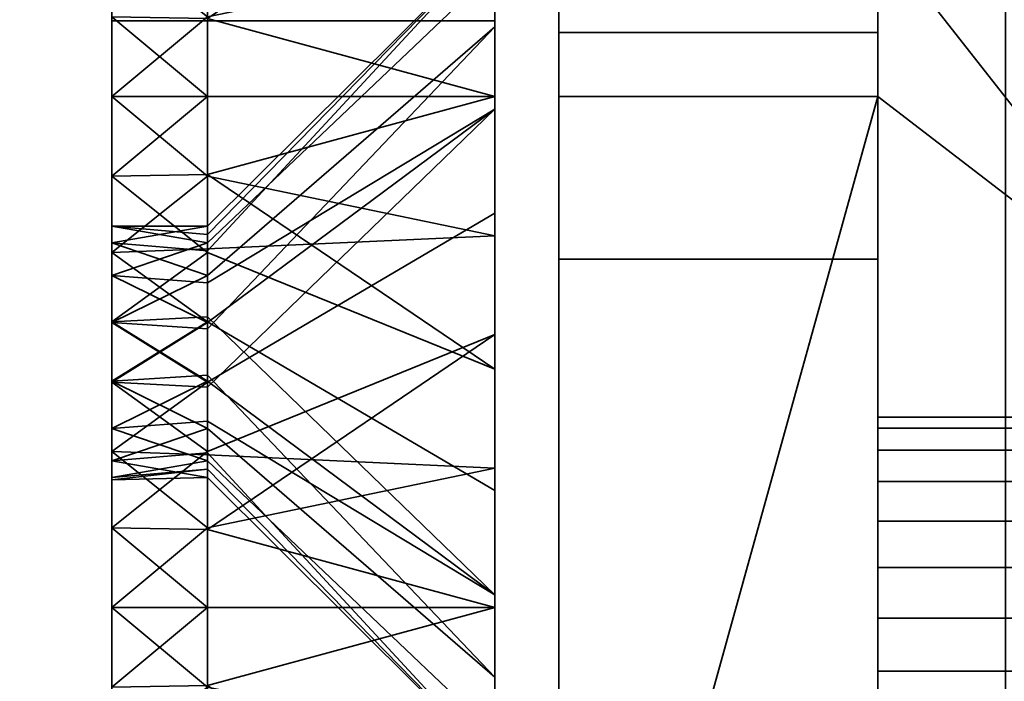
# Model space of a CAD drawing. Header units: millimetres. Extents: x -590 to 3690, y -120 to 127.
# Tile 92 of 256: x 404.78 to 412.49, y -27.08 to -21.9. Entities that reach past the tile are written whole.
import ezdxf

# ---------------------------------------------------------------- set-up
doc = ezdxf.new("R2010")
doc.units = ezdxf.units.MM
doc.layers.add('151', color=7, linetype='Continuous', true_color=0xffffff)

# ---------------------------------------------------------------- blocks, each defined once
blk = doc.blocks.new('UG_SURFACE_001')
at = {"layer": '151', "color": 252, "linetype": 'Continuous', "lineweight": 35}
for points in [[(590, -31.2, 2203.0001), (590, 108.2, 2203.0001), (-590, 108.2, 2203.0001), (-590, -31.2, 2203.0001)], [(-440, -31.2, 2053), (-440, 108.2, 2053), (440, 108.2, 2053), (440, -31.2, 2053)]]:
    blk.add_3dface(points, dxfattribs=at)
blk = doc.blocks.new('UG_SURFACE_005')
at = {"layer": '151', "color": 252, "linetype": 'Continuous', "lineweight": 35}
for points in [[(405.5, -15.4134, 1852.5922), (405.5, -14.5, 1848), (405.5, -23.5164, 1847.6864), (405.5, -23.6468, 1848.927)], [(405.5, -14.5, 1763), (405.5, -31.5, 1763), (405.5, -23.1237, 1777.0655), (405.5, -21.8763, 1777.0655)], [(405.5, -14.5, 1848), (405.5, -23.9019, 1846.5), (405.5, -23.5164, 1847.6864)], [(405.5, -24.7366, 1845.5729), (405.5, -23.9019, 1846.5), (405.5, -14.5, 1848), (405.5, -21.2798, 1782.7406)], [(405.5, -14.5, 1712), (405.5, -23.5164, 1711.6864), (405.5, -23.6468, 1712.9271)], [(405.5, -14.5, 1712), (405.5, -15.4134, 1707.4078), (405.5, -23.9019, 1710.5), (405.5, -23.5164, 1711.6864)], [(405.5, -23.6468, 1712.9271), (405.5, -24.2706, 1714.0074), (405.5, -14.5, 1763), (405.5, -14.5, 1712)], [(405.5, -31.5, 1763), (405.5, -14.5, 1763), (405.5, -25.2798, 1714.7406), (405.5, -26.5, 1715)], [(405.5, -24.2706, 1714.0074), (405.5, -25.2798, 1714.7406), (405.5, -14.5, 1763)], [(408.5, -14.5, 1848), (408.5, -15.4134, 1852.5922), (408.5, -21.9534, 1850.625), (408.5, -21.2788, 1848.5488)], [(408.5, -20.3646, 1775.2039), (408.5, -22.5, 1774.75), (408.5, -29.5, 1763), (408.5, -14.5, 1763)], [(408.5, -21.507, 1846.3776), (408.5, -22.5985, 1844.4871), (408.5, -17.2788, 1780.5488), (408.5, -14.5, 1848)], [(408.5, -26.5, 1717.25), (408.5, -25.4085, 1717.1353), (408.5, -14.5, 1763), (408.5, -29.5, 1763)], [(408.5, -14.5, 1712), (408.5, -21.9534, 1714.625), (408.5, -21.2788, 1712.5487)], [(408.5, -25.4085, 1717.1353), (408.5, -23.4141, 1716.2473), (408.5, -14.5, 1763)], [(408.5, -23.4141, 1716.2473), (408.5, -21.9534, 1714.625), (408.5, -14.5, 1712), (408.5, -14.5, 1763)], [(405.5, -23.6468, 1848.927), (405.5, -24.2706, 1850.0074), (405.5, -18.0147, 1856.4852), (405.5, -15.4134, 1852.5922)], [(405.5, -24.7366, 1709.5729), (405.5, -23.9019, 1710.5), (405.5, -15.4134, 1707.4078), (405.5, -18.0147, 1703.5147)], [(408.5, -23.4141, 1852.2474), (408.5, -21.9534, 1850.625), (408.5, -15.4134, 1852.5922), (408.5, -18.0147, 1856.4852)], [(408.5, -21.507, 1710.3777), (408.5, -22.5985, 1708.487), (408.5, -18.0147, 1703.5147), (408.5, -15.4134, 1707.4078)], [(408.5, -17.9534, 1782.625), (408.5, -17.2788, 1780.5488), (408.5, -22.5985, 1844.4871)], [(408.5, -19.4141, 1784.2474), (408.5, -17.9534, 1782.625), (408.5, -22.5985, 1844.4871)], [(405.5, -24.2706, 1850.0074), (405.5, -25.2798, 1850.7407), (405.5, -21.9078, 1859.0865), (405.5, -18.0147, 1856.4852)], [(405.5, -25.8763, 1709.0656), (405.5, -24.7366, 1709.5729), (405.5, -18.0147, 1703.5147), (405.5, -21.9078, 1700.9134)], [(405.5, -21.9078, 1859.0865), (408.5, -21.9078, 1859.0865), (408.5, -18.0147, 1856.4852), (405.5, -18.0147, 1856.4852)], [(408.5, -21.9078, 1700.9134), (405.5, -21.9078, 1700.9134), (405.5, -18.0147, 1703.5147), (408.5, -18.0147, 1703.5147)], [(408.5, -25.4085, 1853.1352), (408.5, -23.4141, 1852.2474), (408.5, -18.0147, 1856.4852), (408.5, -21.9078, 1859.0865)], [(408.5, -21.9078, 1700.9134), (408.5, -18.0147, 1703.5147), (408.5, -22.5985, 1708.487), (408.5, -24.3646, 1707.2039)], [(408.5, -19.4141, 1784.2474), (408.5, -22.5985, 1844.4871), (408.5, -24.3646, 1843.2039)], [(408.5, -21.4085, 1785.1353), (408.5, -19.4141, 1784.2474), (408.5, -24.3646, 1843.2039)], [(406.25, -21.8899, 1777.1297), (406.25, -22.5, 1777), (408.5, -22.5, 1774.75), (408.5, -20.3646, 1775.2039)], [(405.5, -25.8763, 1845.0656), (405.5, -21.2798, 1782.7406), (405.5, -22.5, 1783)], [(405.5, -25.8763, 1845.0656), (405.5, -24.7366, 1845.5729), (405.5, -21.2798, 1782.7406)], [(405.5, -22.5, 1783), (405.5, -21.2798, 1782.7406), (406.25, -21.8763, 1782.9344)], [(408.5, -21.2788, 1712.5487), (406.25, -23.5164, 1712.3135), (406.25, -23.5816, 1711.6933)], [(408.5, -21.2788, 1712.5487), (408.5, -21.9534, 1714.625), (406.25, -23.9019, 1713.5), (406.25, -23.7092, 1712.9068)], [(406.25, -23.7092, 1712.9068), (406.25, -23.5164, 1712.3135), (408.5, -21.2788, 1712.5487)], [(406.25, -23.5816, 1711.6933), (406.25, -23.6468, 1711.0729), (408.5, -21.507, 1710.3777), (408.5, -21.2788, 1712.5487)], [(408.5, -21.2788, 1848.5488), (406.25, -23.5164, 1848.3136), (406.25, -23.5816, 1847.6933)], [(408.5, -21.2788, 1848.5488), (408.5, -21.9534, 1850.625), (406.25, -23.9019, 1849.4999), (406.25, -23.7092, 1848.9068)], [(406.25, -23.7092, 1848.9068), (406.25, -23.5164, 1848.3136), (408.5, -21.2788, 1848.5488)], [(406.25, -23.5816, 1847.6933), (406.25, -23.6468, 1847.073), (408.5, -21.507, 1846.3776), (408.5, -21.2788, 1848.5488)], [(406.25, -22.5, 1783), (406.25, -21.8763, 1782.9344), (408.5, -21.4085, 1785.1353), (408.5, -22.5, 1785.2499)], [(408.5, -22.5, 1785.2499), (408.5, -21.4085, 1785.1353), (408.5, -24.3646, 1843.2039)], [(408.5, -22.5985, 1708.487), (408.5, -21.507, 1710.3777), (406.25, -23.6468, 1711.0729), (406.25, -23.9587, 1710.5328)], [(408.5, -22.5985, 1844.4871), (408.5, -21.507, 1846.3776), (406.25, -23.6468, 1847.073), (406.25, -23.9587, 1846.5328)], [(405.5, -21.8763, 1777.0655), (405.5, -23.1237, 1777.0655), (406.25, -22.5, 1777)], [(406.25, -21.8763, 1782.9344), (406.25, -22.5, 1783), (405.5, -22.5, 1783)], [(406.25, -22.5, 1777), (406.25, -21.8899, 1777.1297), (405.5, -21.8763, 1777.0655)], [(405.5, -26.5, 1860), (405.5, -21.9078, 1859.0865), (405.5, -25.2798, 1850.7407), (405.5, -26.5, 1851)], [(405.5, -27.1237, 1709.0656), (405.5, -25.8763, 1709.0656), (405.5, -21.9078, 1700.9134), (405.5, -26.5, 1700)], [(405.5, -26.5, 1860), (408.5, -26.5, 1860), (408.5, -21.9078, 1859.0865), (405.5, -21.9078, 1859.0865)], [(408.5, -26.5, 1700), (405.5, -26.5, 1700), (405.5, -21.9078, 1700.9134), (408.5, -21.9078, 1700.9134)], [(408.5, -21.9534, 1714.625), (408.5, -23.4141, 1716.2473), (406.25, -24.7366, 1714.427), (406.25, -24.3193, 1713.9635)], [(406.25, -24.3193, 1713.9635), (406.25, -23.9019, 1713.5), (408.5, -21.9534, 1714.625)], [(408.5, -21.9534, 1850.625), (408.5, -23.4141, 1852.2474), (406.25, -24.7366, 1850.427), (406.25, -24.3193, 1849.9635)], [(406.25, -24.3193, 1849.9635), (406.25, -23.9019, 1849.4999), (408.5, -21.9534, 1850.625)], [(408.5, -26.5, 1853.25), (408.5, -25.4085, 1853.1352), (408.5, -21.9078, 1859.0865), (408.5, -26.5, 1860)], [(408.5, -24.3646, 1707.2039), (408.5, -26.5, 1706.75), (408.5, -26.5, 1700), (408.5, -21.9078, 1700.9134)], [(405.5, -22.5, 1783), (405.5, -23.7202, 1782.7406), (405.5, -27.1237, 1845.0656), (405.5, -25.8763, 1845.0656)], [(405.5, -22.5, 1783), (406.25, -22.5, 1783), (406.25, -23.1237, 1782.9344)], [(406.25, -23.1237, 1782.9344), (405.5, -23.7202, 1782.7406), (405.5, -22.5, 1783)], [(405.5, -23.1237, 1777.0655), (406.25, -23.1101, 1777.1297), (406.25, -22.5, 1777)], [(408.5, -22.5, 1785.2499), (408.5, -23.5915, 1785.1353), (406.25, -23.1237, 1782.9344), (406.25, -22.5, 1783)], [(408.5, -24.6354, 1775.2039), (408.5, -22.5, 1774.75), (406.25, -22.5, 1777), (406.25, -23.1101, 1777.1297)], [(408.5, -24.3646, 1843.2039), (408.5, -26.5, 1842.75), (408.5, -23.5915, 1785.1353), (408.5, -22.5, 1785.2499)], [(408.5, -29.5, 1763), (408.5, -22.5, 1774.75), (408.5, -24.6354, 1775.2039)], [(408.5, -22.5985, 1708.487), (406.25, -24.2706, 1709.9926), (406.25, -24.7752, 1709.626)], [(406.25, -23.9587, 1710.5328), (406.25, -24.2706, 1709.9926), (408.5, -22.5985, 1708.487)], [(406.25, -24.7752, 1709.626), (406.25, -25.2798, 1709.2594), (408.5, -24.3646, 1707.2039), (408.5, -22.5985, 1708.487)], [(408.5, -22.5985, 1844.4871), (406.25, -24.2706, 1845.9926), (406.25, -24.7752, 1845.626)], [(406.25, -23.9587, 1846.5328), (406.25, -24.2706, 1845.9926), (408.5, -22.5985, 1844.4871)], [(406.25, -24.7752, 1845.626), (406.25, -25.2798, 1845.2593), (408.5, -24.3646, 1843.2039), (408.5, -22.5985, 1844.4871)], [(406.25, -23.7202, 1777.2593), (406.25, -23.1101, 1777.1297), (405.5, -23.1237, 1777.0655)], [(405.5, -31.5, 1763), (405.5, -24.2634, 1777.573), (405.5, -23.1237, 1777.0655)], [(406.25, -23.7202, 1777.2593), (405.5, -23.1237, 1777.0655), (405.5, -24.2634, 1777.573)], [(406.25, -23.1237, 1782.9344), (406.25, -23.6935, 1782.6807), (405.5, -23.7202, 1782.7406)], [(406.25, -23.1101, 1777.1297), (406.25, -23.7202, 1777.2593), (408.5, -24.6354, 1775.2039)], [(406.25, -23.6935, 1782.6807), (406.25, -23.1237, 1782.9344), (408.5, -23.5915, 1785.1353)], [(406.25, -25.3065, 1714.6808), (406.25, -24.7366, 1714.427), (408.5, -23.4141, 1716.2473), (408.5, -25.4085, 1717.1353)], [(406.25, -25.3065, 1850.6807), (406.25, -24.7366, 1850.427), (408.5, -23.4141, 1852.2474), (408.5, -25.4085, 1853.1352)], [(405.5, -23.5164, 1711.6864), (405.5, -23.9019, 1710.5), (406.25, -23.6468, 1711.0729)], [(405.5, -23.6468, 1712.9271), (405.5, -23.5164, 1711.6864), (406.25, -23.5164, 1712.3135)], [(405.5, -23.5164, 1711.6864), (406.25, -23.5816, 1711.6933), (406.25, -23.5164, 1712.3135)], [(406.25, -23.5164, 1712.3135), (406.25, -23.7092, 1712.9068), (405.5, -23.6468, 1712.9271)], [(406.25, -23.6468, 1711.0729), (406.25, -23.5816, 1711.6933), (405.5, -23.5164, 1711.6864)], [(405.5, -23.5164, 1847.6864), (405.5, -23.9019, 1846.5), (406.25, -23.6468, 1847.073)], [(405.5, -23.6468, 1848.927), (405.5, -23.5164, 1847.6864), (406.25, -23.5164, 1848.3136)], [(405.5, -23.5164, 1847.6864), (406.25, -23.5816, 1847.6933), (406.25, -23.5164, 1848.3136)], [(406.25, -23.5164, 1848.3136), (406.25, -23.7092, 1848.9068), (405.5, -23.6468, 1848.927)], [(406.25, -23.6468, 1847.073), (406.25, -23.5816, 1847.6933), (405.5, -23.5164, 1847.6864)], [(408.5, -23.5915, 1785.1353), (408.5, -25.5859, 1784.2474), (406.25, -24.2634, 1782.4271), (406.25, -23.6935, 1782.6807)], [(408.5, -26.5, 1842.75), (408.5, -25.5859, 1784.2474), (408.5, -23.5915, 1785.1353)], [(405.5, -23.9019, 1710.5), (406.25, -23.9587, 1710.5328), (406.25, -23.6468, 1711.0729)], [(405.5, -23.6468, 1712.9271), (406.25, -23.7092, 1712.9068), (406.25, -23.9019, 1713.5)], [(406.25, -23.9019, 1713.5), (405.5, -24.2706, 1714.0074), (405.5, -23.6468, 1712.9271)], [(405.5, -23.9019, 1846.5), (406.25, -23.9587, 1846.5328), (406.25, -23.6468, 1847.073)], [(405.5, -23.6468, 1848.927), (406.25, -23.7092, 1848.9068), (406.25, -23.9019, 1849.4999)], [(406.25, -23.9019, 1849.4999), (405.5, -24.2706, 1850.0074), (405.5, -23.6468, 1848.927)], [(405.5, -23.7202, 1782.7406), (406.25, -23.6935, 1782.6807), (406.25, -24.2634, 1782.4271)], [(405.5, -23.7202, 1782.7406), (405.5, -28.2634, 1845.5729), (405.5, -27.1237, 1845.0656)], [(405.5, -23.7202, 1782.7406), (405.5, -29.0981, 1846.5), (405.5, -28.2634, 1845.5729)], [(405.5, -29.4836, 1847.6864), (405.5, -23.7202, 1782.7406), (405.5, -31.5, 1860)], [(405.5, -29.4836, 1847.6864), (405.5, -29.0981, 1846.5), (405.5, -23.7202, 1782.7406)], [(405.5, -31.5, 1860), (405.5, -23.7202, 1782.7406), (405.5, -24.7294, 1782.0073)], [(406.25, -24.2634, 1782.4271), (405.5, -24.7294, 1782.0073), (405.5, -23.7202, 1782.7406)], [(405.5, -24.2634, 1777.573), (406.25, -24.2248, 1777.626), (406.25, -23.7202, 1777.2593)], [(408.5, -26.4015, 1776.4871), (408.5, -24.6354, 1775.2039), (406.25, -23.7202, 1777.2593), (406.25, -24.2248, 1777.626)], [(406.25, -24.2706, 1709.9926), (405.5, -23.9019, 1710.5), (405.5, -24.7366, 1709.5729)], [(406.25, -23.9019, 1713.5), (406.25, -24.3193, 1713.9635), (405.5, -24.2706, 1714.0074)], [(406.25, -24.2706, 1709.9926), (406.25, -23.9587, 1710.5328), (405.5, -23.9019, 1710.5)], [(405.5, -23.9019, 1846.5), (405.5, -24.7366, 1845.5729), (406.25, -24.2706, 1845.9926)], [(406.25, -23.9019, 1849.4999), (406.25, -24.3193, 1849.9635), (405.5, -24.2706, 1850.0074)], [(406.25, -24.2706, 1845.9926), (406.25, -23.9587, 1846.5328), (405.5, -23.9019, 1846.5)], [(406.25, -24.7294, 1777.9926), (406.25, -24.2248, 1777.626), (405.5, -24.2634, 1777.573)], [(405.5, -31.5, 1763), (405.5, -25.0981, 1778.5), (405.5, -24.2634, 1777.573)], [(406.25, -24.7294, 1777.9926), (405.5, -24.2634, 1777.573), (405.5, -25.0981, 1778.5)], [(406.25, -24.2634, 1782.4271), (406.25, -24.6807, 1781.9635), (405.5, -24.7294, 1782.0073)], [(405.5, -24.7366, 1709.5729), (406.25, -24.7752, 1709.626), (406.25, -24.2706, 1709.9926)], [(405.5, -25.2798, 1714.7406), (405.5, -24.2706, 1714.0074), (406.25, -24.7366, 1714.427)], [(405.5, -24.2706, 1714.0074), (406.25, -24.3193, 1713.9635), (406.25, -24.7366, 1714.427)], [(405.5, -24.7366, 1845.5729), (406.25, -24.7752, 1845.626), (406.25, -24.2706, 1845.9926)], [(405.5, -25.2798, 1850.7407), (405.5, -24.2706, 1850.0074), (406.25, -24.7366, 1850.427)], [(405.5, -24.2706, 1850.0074), (406.25, -24.3193, 1849.9635), (406.25, -24.7366, 1850.427)], [(406.25, -24.2248, 1777.626), (406.25, -24.7294, 1777.9926), (408.5, -26.4015, 1776.4871)], [(406.25, -24.6807, 1781.9635), (406.25, -24.2634, 1782.4271), (408.5, -25.5859, 1784.2474), (408.5, -27.0466, 1782.625)], [(408.5, -24.3646, 1707.2039), (406.25, -25.2798, 1709.2594), (406.25, -25.8899, 1709.1297)], [(406.25, -25.8899, 1709.1297), (406.25, -26.5, 1709), (408.5, -26.5, 1706.75), (408.5, -24.3646, 1707.2039)], [(408.5, -24.3646, 1843.2039), (406.25, -25.2798, 1845.2593), (406.25, -25.8899, 1845.1297)], [(406.25, -25.8899, 1845.1297), (406.25, -26.5, 1845), (408.5, -26.5, 1842.75), (408.5, -24.3646, 1843.2039)], [(408.5, -24.6354, 1775.2039), (408.5, -26.4015, 1776.4871), (408.5, -29.5, 1763)], [(405.5, -24.7294, 1782.0073), (406.25, -24.6807, 1781.9635), (406.25, -25.0981, 1781.5)], [(405.5, -31.5, 1860), (405.5, -24.7294, 1782.0073), (405.5, -25.3532, 1780.9271)], [(405.5, -25.3532, 1780.9271), (405.5, -24.7294, 1782.0073), (406.25, -25.0981, 1781.5)], [(405.5, -25.0981, 1778.5), (406.25, -25.0413, 1778.5327), (406.25, -24.7294, 1777.9926)], [(406.25, -25.2798, 1709.2594), (405.5, -24.7366, 1709.5729), (405.5, -25.8763, 1709.0656)], [(406.25, -24.7366, 1714.427), (406.25, -25.3065, 1714.6808), (405.5, -25.2798, 1714.7406)], [(406.25, -25.2798, 1709.2594), (406.25, -24.7752, 1709.626), (405.5, -24.7366, 1709.5729)], [(406.25, -25.2798, 1845.2593), (405.5, -24.7366, 1845.5729), (405.5, -25.8763, 1845.0656)], [(406.25, -24.7366, 1850.427), (406.25, -25.3065, 1850.6807), (405.5, -25.2798, 1850.7407)], [(406.25, -25.2798, 1845.2593), (406.25, -24.7752, 1845.626), (405.5, -24.7366, 1845.5729)], [(408.5, -27.0466, 1782.625), (406.25, -25.0981, 1781.5), (406.25, -24.6807, 1781.9635)], [(408.5, -26.4015, 1776.4871), (406.25, -24.7294, 1777.9926), (406.25, -25.0413, 1778.5327)], [(406.25, -25.3532, 1779.073), (406.25, -25.0413, 1778.5327), (405.5, -25.0981, 1778.5)], [(406.25, -25.0413, 1778.5327), (406.25, -25.3532, 1779.073), (408.5, -27.493, 1778.3777), (408.5, -26.4015, 1776.4871)], [(405.5, -25.4836, 1779.6865), (405.5, -25.0981, 1778.5), (405.5, -31.5, 1763)], [(405.5, -25.0981, 1778.5), (405.5, -25.4836, 1779.6865), (406.25, -25.3532, 1779.073)], [(406.25, -25.0981, 1781.5), (406.25, -25.2908, 1780.9068), (405.5, -25.3532, 1780.9271)], [(406.25, -25.2908, 1780.9068), (406.25, -25.0981, 1781.5), (408.5, -27.0466, 1782.625), (408.5, -27.7212, 1780.5488)], [(405.5, -25.8763, 1709.0656), (406.25, -25.8899, 1709.1297), (406.25, -25.2798, 1709.2594)], [(405.5, -26.5, 1715), (405.5, -25.2798, 1714.7406), (406.25, -25.8763, 1714.9345)], [(405.5, -25.2798, 1714.7406), (406.25, -25.3065, 1714.6808), (406.25, -25.8763, 1714.9345)], [(405.5, -25.8763, 1845.0656), (406.25, -25.8899, 1845.1297), (406.25, -25.2798, 1845.2593)], [(405.5, -26.5, 1851), (405.5, -25.2798, 1850.7407), (406.25, -25.8763, 1850.9344)], [(405.5, -25.2798, 1850.7407), (406.25, -25.3065, 1850.6807), (406.25, -25.8763, 1850.9344)], [(405.5, -25.3532, 1780.9271), (406.25, -25.2908, 1780.9068), (406.25, -25.4836, 1780.3136)], [(408.5, -27.7212, 1780.5488), (406.25, -25.4836, 1780.3136), (406.25, -25.2908, 1780.9068)], [(405.5, -25.3532, 1780.9271), (405.5, -25.5, 1780), (405.5, -31.5, 1763), (405.5, -31.5, 1860)], [(406.25, -25.4836, 1780.3136), (405.5, -25.5, 1780), (405.5, -25.3532, 1780.9271)], [(405.5, -25.4836, 1779.6865), (406.25, -25.4184, 1779.6932), (406.25, -25.3532, 1779.073)], [(408.5, -25.4085, 1717.1353), (406.25, -25.8763, 1714.9345), (406.25, -25.3065, 1714.6808)], [(408.5, -25.4085, 1853.1352), (406.25, -25.8763, 1850.9344), (406.25, -25.3065, 1850.6807)], [(408.5, -27.7212, 1780.5488), (408.5, -27.493, 1778.3777), (406.25, -25.3532, 1779.073), (406.25, -25.4184, 1779.6932)], [(406.25, -25.4184, 1779.6932), (405.5, -25.4836, 1779.6865), (405.5, -25.5, 1780)], [(405.5, -25.5, 1780), (406.25, -25.4836, 1780.3136), (406.25, -25.4184, 1779.6932)], [(406.25, -26.5, 1715), (406.25, -25.8763, 1714.9345), (408.5, -25.4085, 1717.1353), (408.5, -26.5, 1717.25)], [(406.25, -26.5, 1851), (406.25, -25.8763, 1850.9344), (408.5, -25.4085, 1853.1352), (408.5, -26.5, 1853.25)], [(406.25, -25.4184, 1779.6932), (406.25, -25.4836, 1780.3136), (408.5, -27.7212, 1780.5488)], [(405.5, -31.5, 1763), (405.5, -25.5, 1780), (405.5, -25.4836, 1779.6865)], [(408.5, -26.5, 1842.75), (408.5, -27.0466, 1782.625), (408.5, -25.5859, 1784.2474)], [(405.5, -25.8763, 1709.0656), (405.5, -27.1237, 1709.0656), (406.25, -26.5, 1709)], [(406.25, -25.8763, 1714.9345), (406.25, -26.5, 1715), (405.5, -26.5, 1715)], [(406.25, -26.5, 1709), (406.25, -25.8899, 1709.1297), (405.5, -25.8763, 1709.0656)], [(405.5, -25.8763, 1845.0656), (405.5, -27.1237, 1845.0656), (406.25, -26.5, 1845)], [(406.25, -25.8763, 1850.9344), (406.25, -26.5, 1851), (405.5, -26.5, 1851)], [(406.25, -26.5, 1845), (406.25, -25.8899, 1845.1297), (405.5, -25.8763, 1845.0656)], [(408.5, -29.5, 1763), (408.5, -26.4015, 1776.4871), (408.5, -27.493, 1778.3777)], [(405.5, -26.5, 1851), (405.5, -27.7202, 1850.7407), (405.5, -31.5, 1860), (405.5, -26.5, 1860)], [(405.5, -26.5, 1700), (405.5, -31.5, 1700), (405.5, -27.1237, 1709.0656)], [(405.5, -26.5, 1715), (405.5, -27.7202, 1714.7406), (405.5, -31.5, 1763)], [(405.5, -26.5, 1715), (406.25, -26.5, 1715), (406.25, -27.1237, 1714.9345)], [(406.25, -27.1237, 1714.9345), (405.5, -27.7202, 1714.7406), (405.5, -26.5, 1715)], [(405.5, -27.1237, 1709.0656), (406.25, -27.1101, 1709.1297), (406.25, -26.5, 1709)], [(405.5, -26.5, 1851), (406.25, -26.5, 1851), (406.25, -27.1237, 1850.9344)], [(406.25, -27.1237, 1850.9344), (405.5, -27.7202, 1850.7407), (405.5, -26.5, 1851)], [(405.5, -27.1237, 1845.0656), (406.25, -27.1101, 1845.1297), (406.25, -26.5, 1845)], [(405.5, -31.5, 1700), (405.5, -26.5, 1700), (408.5, -26.5, 1700), (408.5, -29.5, 1700)], [(408.5, -29.5, 1860), (408.5, -26.5, 1860), (405.5, -26.5, 1860), (405.5, -31.5, 1860)], [(408.5, -26.5, 1717.25), (408.5, -27.5915, 1717.1353), (406.25, -27.1237, 1714.9345), (406.25, -26.5, 1715)], [(408.5, -28.6354, 1707.2039), (408.5, -26.5, 1706.75), (406.25, -26.5, 1709), (406.25, -27.1101, 1709.1297)], [(408.5, -26.5, 1853.25), (408.5, -27.5915, 1853.1352), (406.25, -27.1237, 1850.9344), (406.25, -26.5, 1851)], [(408.5, -28.6354, 1843.2039), (408.5, -26.5, 1842.75), (406.25, -26.5, 1845), (406.25, -27.1101, 1845.1297)], [(408.5, -26.5, 1860), (408.5, -29.5, 1860), (408.5, -27.5915, 1853.1352), (408.5, -26.5, 1853.25)], [(408.5, -27.7212, 1780.5488), (408.5, -26.5, 1842.75), (408.5, -28.6354, 1843.2039), (408.5, -29.5, 1763)], [(408.5, -26.5, 1842.75), (408.5, -27.7212, 1780.5488), (408.5, -27.0466, 1782.625)], [(408.5, -29.5, 1763), (408.5, -27.5915, 1717.1353), (408.5, -26.5, 1717.25)], [(408.5, -29.5, 1700), (408.5, -26.5, 1700), (408.5, -26.5, 1706.75), (408.5, -28.6354, 1707.2039)]]:
    blk.add_3dface(points, dxfattribs=at)
blk = doc.blocks.new('UG_SURFACE_007')
at = {"layer": '151', "color": 252, "linetype": 'Continuous', "lineweight": 35}
for points in [[(405.5, -14.5, 413), (405.5, -21.2798, 347.7407), (405.5, -24.7366, 410.5729), (405.5, -23.9019, 411.5)], [(405.5, -23.9019, 411.5), (405.5, -23.5164, 412.6864), (405.5, -14.5, 413)], [(405.5, -23.5164, 412.6864), (405.5, -23.6468, 413.927), (405.5, -15.4134, 417.5922), (405.5, -14.5, 413)], [(405.5, -23.1237, 342.0655), (405.5, -21.8763, 342.0655), (405.5, -14.5, 328), (405.5, -31.5, 328)], [(405.5, -14.5, 328), (405.5, -14.5, 277), (405.5, -23.6468, 277.927), (405.5, -24.2706, 279.0074)], [(405.5, -23.9019, 275.5), (405.5, -23.5164, 276.6864), (405.5, -14.5, 277), (405.5, -15.4134, 272.4078)], [(405.5, -23.5164, 276.6864), (405.5, -23.6468, 277.927), (405.5, -14.5, 277)], [(405.5, -31.5, 328), (405.5, -14.5, 328), (405.5, -25.2798, 279.7406), (405.5, -26.5, 280)], [(405.5, -24.2706, 279.0074), (405.5, -25.2798, 279.7406), (405.5, -14.5, 328)], [(408.5, -21.507, 411.3777), (408.5, -22.5985, 409.4871), (408.5, -19.4141, 349.2473), (408.5, -14.5, 413)], [(408.5, -21.9534, 415.625), (408.5, -21.2788, 413.5488), (408.5, -14.5, 413), (408.5, -15.4134, 417.5922)], [(408.5, -29.5, 328), (408.5, -14.5, 328), (408.5, -20.3646, 340.2039), (408.5, -22.5, 339.75)], [(408.5, -14.5, 277), (408.5, -14.5, 328), (408.5, -23.4141, 281.2473), (408.5, -21.9534, 279.625)], [(408.5, -21.9534, 279.625), (408.5, -21.2788, 277.5488), (408.5, -14.5, 277)], [(408.5, -26.5, 282.25), (408.5, -25.4085, 282.1353), (408.5, -14.5, 328), (408.5, -29.5, 328)], [(408.5, -25.4085, 282.1353), (408.5, -23.4141, 281.2473), (408.5, -14.5, 328)], [(405.5, -18.0147, 421.4853), (405.5, -15.4134, 417.5922), (405.5, -23.6468, 413.927), (405.5, -24.2706, 415.0074)], [(405.5, -15.4134, 272.4078), (405.5, -18.0147, 268.5147), (405.5, -24.7366, 274.5729), (405.5, -23.9019, 275.5)], [(408.5, -15.4134, 417.5922), (408.5, -18.0147, 421.4853), (408.5, -23.4141, 417.2473), (408.5, -21.9534, 415.625)], [(408.5, -21.507, 275.3777), (408.5, -22.5985, 273.4871), (408.5, -18.0147, 268.5147), (408.5, -15.4134, 272.4078)], [(405.5, -24.2706, 415.0074), (405.5, -25.2798, 415.7406), (405.5, -21.9078, 424.0865), (405.5, -18.0147, 421.4853)], [(405.5, -25.8763, 274.0656), (405.5, -24.7366, 274.5729), (405.5, -18.0147, 268.5147), (405.5, -21.9078, 265.9135)], [(405.5, -21.9078, 424.0865), (408.5, -21.9078, 424.0865), (408.5, -18.0147, 421.4853), (405.5, -18.0147, 421.4853)], [(408.5, -21.9078, 265.9135), (405.5, -21.9078, 265.9135), (405.5, -18.0147, 268.5147), (408.5, -18.0147, 268.5147)], [(408.5, -25.4085, 418.1353), (408.5, -23.4141, 417.2473), (408.5, -18.0147, 421.4853), (408.5, -21.9078, 424.0865)], [(408.5, -22.5985, 273.4871), (408.5, -24.3646, 272.2039), (408.5, -21.9078, 265.9135), (408.5, -18.0147, 268.5147)], [(408.5, -21.4085, 350.1353), (408.5, -19.4141, 349.2473), (408.5, -24.3646, 408.2039)], [(408.5, -22.5985, 409.4871), (408.5, -24.3646, 408.2039), (408.5, -19.4141, 349.2473)], [(408.5, -22.5, 339.75), (408.5, -20.3646, 340.2039), (406.25, -21.2798, 342.2594), (406.25, -21.8899, 342.1297)], [(405.5, -25.8763, 410.0656), (405.5, -21.2798, 347.7407), (405.5, -22.5, 348)], [(405.5, -25.8763, 410.0656), (405.5, -24.7366, 410.5729), (405.5, -21.2798, 347.7407)], [(405.5, -22.5, 348), (405.5, -21.2798, 347.7407), (406.25, -21.8763, 347.9345)], [(408.5, -21.2788, 277.5488), (406.25, -23.5164, 277.3136), (406.25, -23.5816, 276.6933)], [(408.5, -21.2788, 277.5488), (408.5, -21.9534, 279.625), (406.25, -23.9019, 278.5), (406.25, -23.7092, 277.9068)], [(406.25, -23.7092, 277.9068), (406.25, -23.5164, 277.3136), (408.5, -21.2788, 277.5488)], [(406.25, -23.5816, 276.6933), (406.25, -23.6468, 276.0729), (408.5, -21.507, 275.3777), (408.5, -21.2788, 277.5488)], [(408.5, -21.2788, 413.5488), (406.25, -23.5164, 413.3136), (406.25, -23.5816, 412.6933)], [(408.5, -21.2788, 413.5488), (408.5, -21.9534, 415.625), (406.25, -23.9019, 414.5), (406.25, -23.7092, 413.9068)], [(406.25, -23.7092, 413.9068), (406.25, -23.5164, 413.3136), (408.5, -21.2788, 413.5488)], [(406.25, -23.5816, 412.6933), (406.25, -23.6468, 412.073), (408.5, -21.507, 411.3777), (408.5, -21.2788, 413.5488)], [(406.25, -22.5, 348), (406.25, -21.8763, 347.9345), (408.5, -21.4085, 350.1353), (408.5, -22.5, 350.25)], [(408.5, -22.5, 350.25), (408.5, -21.4085, 350.1353), (408.5, -24.3646, 408.2039)], [(408.5, -22.5985, 273.4871), (408.5, -21.507, 275.3777), (406.25, -23.6468, 276.0729), (406.25, -23.9587, 275.5328)], [(408.5, -22.5985, 409.4871), (408.5, -21.507, 411.3777), (406.25, -23.6468, 412.073), (406.25, -23.9587, 411.5328)], [(405.5, -21.8763, 342.0655), (405.5, -23.1237, 342.0655), (406.25, -22.5, 342)], [(406.25, -21.8763, 347.9345), (406.25, -22.5, 348), (405.5, -22.5, 348)], [(406.25, -22.5, 342), (406.25, -21.8899, 342.1297), (405.5, -21.8763, 342.0655)], [(406.25, -21.8899, 342.1297), (406.25, -22.5, 342), (408.5, -22.5, 339.75)], [(405.5, -26.5, 425), (405.5, -21.9078, 424.0865), (405.5, -25.2798, 415.7406), (405.5, -26.5, 416)], [(405.5, -27.1237, 274.0656), (405.5, -25.8763, 274.0656), (405.5, -21.9078, 265.9135), (405.5, -26.5, 265)], [(405.5, -26.5, 425), (408.5, -26.5, 425), (408.5, -21.9078, 424.0865), (405.5, -21.9078, 424.0865)], [(408.5, -26.5, 265), (405.5, -26.5, 265), (405.5, -21.9078, 265.9135), (408.5, -21.9078, 265.9135)], [(408.5, -21.9534, 279.625), (408.5, -23.4141, 281.2473), (406.25, -24.7366, 279.4271), (406.25, -24.3193, 278.9635)], [(406.25, -24.3193, 278.9635), (406.25, -23.9019, 278.5), (408.5, -21.9534, 279.625)], [(408.5, -21.9534, 415.625), (408.5, -23.4141, 417.2473), (406.25, -24.7366, 415.4271), (406.25, -24.3193, 414.9635)], [(406.25, -24.3193, 414.9635), (406.25, -23.9019, 414.5), (408.5, -21.9534, 415.625)], [(408.5, -26.5, 418.25), (408.5, -25.4085, 418.1353), (408.5, -21.9078, 424.0865), (408.5, -26.5, 425)], [(408.5, -26.5, 265), (408.5, -21.9078, 265.9135), (408.5, -24.3646, 272.2039), (408.5, -26.5, 271.75)], [(405.5, -22.5, 348), (405.5, -23.7202, 347.7407), (405.5, -27.1237, 410.0656), (405.5, -25.8763, 410.0656)], [(405.5, -22.5, 348), (406.25, -22.5, 348), (406.25, -23.1237, 347.9345)], [(406.25, -23.1237, 347.9345), (405.5, -23.7202, 347.7407), (405.5, -22.5, 348)], [(405.5, -23.1237, 342.0655), (406.25, -23.1101, 342.1297), (406.25, -22.5, 342)], [(408.5, -22.5, 350.25), (408.5, -23.5915, 350.1353), (406.25, -23.1237, 347.9345), (406.25, -22.5, 348)], [(408.5, -22.5, 339.75), (406.25, -22.5, 342), (406.25, -23.1101, 342.1297)], [(406.25, -23.1101, 342.1297), (406.25, -23.7202, 342.2594), (408.5, -24.6354, 340.2039), (408.5, -22.5, 339.75)], [(408.5, -24.3646, 408.2039), (408.5, -26.5, 407.75), (408.5, -23.5915, 350.1353), (408.5, -22.5, 350.25)], [(408.5, -22.5, 339.75), (408.5, -24.6354, 340.2039), (408.5, -29.5, 328)], [(408.5, -22.5985, 273.4871), (406.25, -24.2706, 274.9926), (406.25, -24.7752, 274.626)], [(406.25, -23.9587, 275.5328), (406.25, -24.2706, 274.9926), (408.5, -22.5985, 273.4871)], [(406.25, -24.7752, 274.626), (406.25, -25.2798, 274.2594), (408.5, -24.3646, 272.2039), (408.5, -22.5985, 273.4871)], [(408.5, -22.5985, 409.4871), (406.25, -24.2706, 410.9926), (406.25, -24.7752, 410.626)], [(406.25, -23.9587, 411.5328), (406.25, -24.2706, 410.9926), (408.5, -22.5985, 409.4871)], [(406.25, -24.7752, 410.626), (406.25, -25.2798, 410.2594), (408.5, -24.3646, 408.2039), (408.5, -22.5985, 409.4871)], [(406.25, -23.7202, 342.2594), (406.25, -23.1101, 342.1297), (405.5, -23.1237, 342.0655)], [(405.5, -31.5, 328), (405.5, -24.2634, 342.573), (405.5, -23.1237, 342.0655)], [(406.25, -23.7202, 342.2594), (405.5, -23.1237, 342.0655), (405.5, -24.2634, 342.573)], [(406.25, -23.1237, 347.9345), (406.25, -23.6935, 347.6807), (405.5, -23.7202, 347.7407)], [(406.25, -23.6935, 347.6807), (406.25, -23.1237, 347.9345), (408.5, -23.5915, 350.1353)], [(406.25, -25.3065, 279.6808), (406.25, -24.7366, 279.4271), (408.5, -23.4141, 281.2473), (408.5, -25.4085, 282.1353)], [(406.25, -25.3065, 415.6807), (406.25, -24.7366, 415.4271), (408.5, -23.4141, 417.2473), (408.5, -25.4085, 418.1353)], [(406.25, -23.6468, 276.0729), (405.5, -23.5164, 276.6864), (405.5, -23.9019, 275.5)], [(405.5, -23.6468, 277.927), (405.5, -23.5164, 276.6864), (406.25, -23.5164, 277.3136)], [(405.5, -23.5164, 276.6864), (406.25, -23.5816, 276.6933), (406.25, -23.5164, 277.3136)], [(406.25, -23.5164, 277.3136), (406.25, -23.7092, 277.9068), (405.5, -23.6468, 277.927)], [(406.25, -23.6468, 276.0729), (406.25, -23.5816, 276.6933), (405.5, -23.5164, 276.6864)], [(405.5, -23.5164, 412.6864), (405.5, -23.9019, 411.5), (406.25, -23.6468, 412.073)], [(405.5, -23.6468, 413.927), (405.5, -23.5164, 412.6864), (406.25, -23.5164, 413.3136)], [(405.5, -23.5164, 412.6864), (406.25, -23.5816, 412.6933), (406.25, -23.5164, 413.3136)], [(406.25, -23.5164, 413.3136), (406.25, -23.7092, 413.9068), (405.5, -23.6468, 413.927)], [(406.25, -23.6468, 412.073), (406.25, -23.5816, 412.6933), (405.5, -23.5164, 412.6864)], [(408.5, -23.5915, 350.1353), (408.5, -25.5859, 349.2473), (406.25, -24.2634, 347.427), (406.25, -23.6935, 347.6807)], [(408.5, -26.5, 407.75), (408.5, -25.5859, 349.2473), (408.5, -23.5915, 350.1353)], [(405.5, -23.9019, 275.5), (406.25, -23.9587, 275.5328), (406.25, -23.6468, 276.0729)], [(405.5, -24.2706, 279.0074), (405.5, -23.6468, 277.927), (406.25, -23.9019, 278.5)], [(405.5, -23.6468, 277.927), (406.25, -23.7092, 277.9068), (406.25, -23.9019, 278.5)], [(405.5, -23.9019, 411.5), (406.25, -23.9587, 411.5328), (406.25, -23.6468, 412.073)], [(405.5, -23.6468, 413.927), (406.25, -23.7092, 413.9068), (406.25, -23.9019, 414.5)], [(406.25, -23.9019, 414.5), (405.5, -24.2706, 415.0074), (405.5, -23.6468, 413.927)], [(405.5, -23.7202, 347.7407), (406.25, -23.6935, 347.6807), (406.25, -24.2634, 347.427)], [(405.5, -23.7202, 347.7407), (405.5, -28.2634, 410.5729), (405.5, -27.1237, 410.0656)], [(405.5, -29.4836, 412.6864), (405.5, -23.7202, 347.7407), (405.5, -31.5, 425)], [(405.5, -29.4836, 412.6864), (405.5, -29.0981, 411.5), (405.5, -23.7202, 347.7407)], [(405.5, -29.0981, 411.5), (405.5, -28.2634, 410.5729), (405.5, -23.7202, 347.7407)], [(405.5, -31.5, 425), (405.5, -23.7202, 347.7407), (405.5, -24.7294, 347.0074)], [(405.5, -24.7294, 347.0074), (405.5, -23.7202, 347.7407), (406.25, -24.2634, 347.427)], [(405.5, -24.2634, 342.573), (406.25, -24.2248, 342.626), (406.25, -23.7202, 342.2594)], [(408.5, -26.4015, 341.4871), (408.5, -24.6354, 340.2039), (406.25, -23.7202, 342.2594), (406.25, -24.2248, 342.626)], [(405.5, -23.9019, 275.5), (405.5, -24.7366, 274.5729), (406.25, -24.2706, 274.9926)], [(406.25, -23.9019, 278.5), (406.25, -24.3193, 278.9635), (405.5, -24.2706, 279.0074)], [(406.25, -24.2706, 274.9926), (406.25, -23.9587, 275.5328), (405.5, -23.9019, 275.5)], [(405.5, -23.9019, 411.5), (405.5, -24.7366, 410.5729), (406.25, -24.2706, 410.9926)], [(406.25, -23.9019, 414.5), (406.25, -24.3193, 414.9635), (405.5, -24.2706, 415.0074)], [(406.25, -24.2706, 410.9926), (406.25, -23.9587, 411.5328), (405.5, -23.9019, 411.5)], [(406.25, -24.7294, 342.9926), (406.25, -24.2248, 342.626), (405.5, -24.2634, 342.573)], [(405.5, -25.0981, 343.5), (405.5, -24.2634, 342.573), (405.5, -31.5, 328)], [(405.5, -24.2634, 342.573), (405.5, -25.0981, 343.5), (406.25, -24.7294, 342.9926)], [(406.25, -24.2634, 347.427), (406.25, -24.6807, 346.9635), (405.5, -24.7294, 347.0074)], [(405.5, -24.7366, 274.5729), (406.25, -24.7752, 274.626), (406.25, -24.2706, 274.9926)], [(405.5, -24.2706, 279.0074), (406.25, -24.3193, 278.9635), (406.25, -24.7366, 279.4271)], [(406.25, -24.7366, 279.4271), (405.5, -25.2798, 279.7406), (405.5, -24.2706, 279.0074)], [(405.5, -24.7366, 410.5729), (406.25, -24.7752, 410.626), (406.25, -24.2706, 410.9926)], [(405.5, -24.2706, 415.0074), (406.25, -24.3193, 414.9635), (406.25, -24.7366, 415.4271)], [(406.25, -24.7366, 415.4271), (405.5, -25.2798, 415.7406), (405.5, -24.2706, 415.0074)], [(406.25, -24.2248, 342.626), (406.25, -24.7294, 342.9926), (408.5, -26.4015, 341.4871)], [(406.25, -24.6807, 346.9635), (406.25, -24.2634, 347.427), (408.5, -25.5859, 349.2473), (408.5, -27.0466, 347.625)], [(408.5, -26.5, 271.75), (408.5, -24.3646, 272.2039), (406.25, -25.2798, 274.2594), (406.25, -25.8899, 274.1297)], [(408.5, -26.5, 407.75), (408.5, -24.3646, 408.2039), (406.25, -25.2798, 410.2594), (406.25, -25.8899, 410.1297)], [(408.5, -29.5, 328), (408.5, -24.6354, 340.2039), (408.5, -26.4015, 341.4871)], [(405.5, -24.7294, 347.0074), (406.25, -24.6807, 346.9635), (406.25, -25.0981, 346.5)], [(405.5, -31.5, 425), (405.5, -24.7294, 347.0074), (405.5, -25.3532, 345.9271)], [(406.25, -25.0981, 346.5), (405.5, -25.3532, 345.9271), (405.5, -24.7294, 347.0074)], [(405.5, -25.0981, 343.5), (406.25, -25.0413, 343.5328), (406.25, -24.7294, 342.9926)], [(406.25, -25.2798, 274.2594), (405.5, -24.7366, 274.5729), (405.5, -25.8763, 274.0656)], [(406.25, -24.7366, 279.4271), (406.25, -25.3065, 279.6808), (405.5, -25.2798, 279.7406)], [(406.25, -25.2798, 274.2594), (406.25, -24.7752, 274.626), (405.5, -24.7366, 274.5729)], [(405.5, -24.7366, 410.5729), (405.5, -25.8763, 410.0656), (406.25, -25.2798, 410.2594)], [(406.25, -24.7366, 415.4271), (406.25, -25.3065, 415.6807), (405.5, -25.2798, 415.7406)], [(406.25, -25.2798, 410.2594), (406.25, -24.7752, 410.626), (405.5, -24.7366, 410.5729)], [(408.5, -27.0466, 347.625), (406.25, -25.0981, 346.5), (406.25, -24.6807, 346.9635)], [(408.5, -26.4015, 341.4871), (406.25, -24.7294, 342.9926), (406.25, -25.0413, 343.5328)], [(406.25, -25.3532, 344.0729), (406.25, -25.0413, 343.5328), (405.5, -25.0981, 343.5)], [(406.25, -25.0413, 343.5328), (406.25, -25.3532, 344.0729), (408.5, -27.493, 343.3776), (408.5, -26.4015, 341.4871)], [(405.5, -25.4836, 344.6864), (405.5, -25.0981, 343.5), (405.5, -31.5, 328)], [(406.25, -25.3532, 344.0729), (405.5, -25.0981, 343.5), (405.5, -25.4836, 344.6864)], [(406.25, -25.0981, 346.5), (406.25, -25.2908, 345.9068), (405.5, -25.3532, 345.9271)], [(406.25, -25.2908, 345.9068), (406.25, -25.0981, 346.5), (408.5, -27.0466, 347.625), (408.5, -27.7212, 345.5488)], [(405.5, -25.8763, 274.0656), (406.25, -25.8899, 274.1297), (406.25, -25.2798, 274.2594)], [(405.5, -26.5, 280), (405.5, -25.2798, 279.7406), (406.25, -25.8763, 279.9344)], [(405.5, -25.2798, 279.7406), (406.25, -25.3065, 279.6808), (406.25, -25.8763, 279.9344)], [(405.5, -25.8763, 410.0656), (406.25, -25.8899, 410.1297), (406.25, -25.2798, 410.2594)], [(405.5, -26.5, 416), (405.5, -25.2798, 415.7406), (406.25, -25.8763, 415.9344)], [(405.5, -25.2798, 415.7406), (406.25, -25.3065, 415.6807), (406.25, -25.8763, 415.9344)], [(405.5, -25.3532, 345.9271), (406.25, -25.2908, 345.9068), (406.25, -25.4836, 345.3136)], [(408.5, -27.7212, 345.5488), (406.25, -25.4836, 345.3136), (406.25, -25.2908, 345.9068)], [(405.5, -25.3532, 345.9271), (405.5, -25.5, 345), (405.5, -31.5, 328), (405.5, -31.5, 425)], [(406.25, -25.4836, 345.3136), (405.5, -25.5, 345), (405.5, -25.3532, 345.9271)], [(405.5, -25.4836, 344.6864), (406.25, -25.4184, 344.6933), (406.25, -25.3532, 344.0729)], [(408.5, -25.4085, 282.1353), (406.25, -25.8763, 279.9344), (406.25, -25.3065, 279.6808)], [(408.5, -25.4085, 418.1353), (406.25, -25.8763, 415.9344), (406.25, -25.3065, 415.6807)], [(408.5, -27.7212, 345.5488), (408.5, -27.493, 343.3776), (406.25, -25.3532, 344.0729), (406.25, -25.4184, 344.6933)], [(406.25, -25.4184, 344.6933), (405.5, -25.4836, 344.6864), (405.5, -25.5, 345)], [(405.5, -25.5, 345), (406.25, -25.4836, 345.3136), (406.25, -25.4184, 344.6933)], [(406.25, -26.5, 280), (406.25, -25.8763, 279.9344), (408.5, -25.4085, 282.1353), (408.5, -26.5, 282.25)], [(406.25, -26.5, 416), (406.25, -25.8763, 415.9344), (408.5, -25.4085, 418.1353), (408.5, -26.5, 418.25)], [(406.25, -25.4184, 344.6933), (406.25, -25.4836, 345.3136), (408.5, -27.7212, 345.5488)], [(405.5, -31.5, 328), (405.5, -25.5, 345), (405.5, -25.4836, 344.6864)], [(408.5, -26.5, 407.75), (408.5, -28.6354, 408.2039), (408.5, -25.5859, 349.2473)], [(408.5, -28.6354, 408.2039), (408.5, -29.5, 408.8321), (408.5, -25.5859, 349.2473)], [(408.5, -27.0466, 347.625), (408.5, -25.5859, 349.2473), (408.5, -29.5, 408.8321)], [(405.5, -25.8763, 274.0656), (405.5, -27.1237, 274.0656), (406.25, -26.5, 274)], [(406.25, -25.8763, 279.9344), (406.25, -26.5, 280), (405.5, -26.5, 280)], [(406.25, -26.5, 274), (406.25, -25.8899, 274.1297), (405.5, -25.8763, 274.0656)], [(405.5, -25.8763, 410.0656), (405.5, -27.1237, 410.0656), (406.25, -26.5, 410)], [(406.25, -25.8763, 415.9344), (406.25, -26.5, 416), (405.5, -26.5, 416)], [(406.25, -26.5, 410), (406.25, -25.8899, 410.1297), (405.5, -25.8763, 410.0656)], [(406.25, -25.8899, 274.1297), (406.25, -26.5, 274), (408.5, -26.5, 271.75)], [(406.25, -25.8899, 410.1297), (406.25, -26.5, 410), (408.5, -26.5, 407.75)], [(408.5, -29.5, 328), (408.5, -26.4015, 341.4871), (408.5, -27.493, 343.3776)], [(405.5, -26.5, 416), (405.5, -27.7202, 415.7406), (405.5, -31.5, 425), (405.5, -26.5, 425)], [(405.5, -26.5, 265), (405.5, -31.5, 265), (405.5, -27.1237, 274.0656)], [(405.5, -26.5, 280), (405.5, -27.7202, 279.7406), (405.5, -31.5, 328)], [(405.5, -26.5, 280), (406.25, -26.5, 280), (406.25, -27.1237, 279.9344)], [(406.25, -27.1237, 279.9344), (405.5, -27.7202, 279.7406), (405.5, -26.5, 280)], [(405.5, -27.1237, 274.0656), (406.25, -27.1101, 274.1297), (406.25, -26.5, 274)], [(405.5, -26.5, 416), (406.25, -26.5, 416), (406.25, -27.1237, 415.9344)], [(406.25, -27.1237, 415.9344), (405.5, -27.7202, 415.7406), (405.5, -26.5, 416)], [(405.5, -27.1237, 410.0656), (406.25, -27.1101, 410.1297), (406.25, -26.5, 410)], [(405.5, -31.5, 265), (405.5, -26.5, 265), (408.5, -26.5, 265), (408.5, -29.5, 265)], [(408.5, -29.5, 425), (408.5, -26.5, 425), (405.5, -26.5, 425), (405.5, -31.5, 425)], [(408.5, -26.5, 282.25), (408.5, -27.5915, 282.1353), (406.25, -27.1237, 279.9344), (406.25, -26.5, 280)], [(408.5, -26.5, 271.75), (406.25, -26.5, 274), (406.25, -27.1101, 274.1297)], [(406.25, -27.1101, 274.1297), (406.25, -27.7202, 274.2594), (408.5, -28.6354, 272.2039), (408.5, -26.5, 271.75)], [(408.5, -26.5, 418.25), (408.5, -27.5915, 418.1353), (406.25, -27.1237, 415.9344), (406.25, -26.5, 416)], [(408.5, -26.5, 407.75), (406.25, -26.5, 410), (406.25, -27.1101, 410.1297)], [(406.25, -27.1101, 410.1297), (406.25, -27.7202, 410.2594), (408.5, -28.6354, 408.2039), (408.5, -26.5, 407.75)], [(408.5, -26.5, 425), (408.5, -29.5, 425), (408.5, -27.5915, 418.1353), (408.5, -26.5, 418.25)], [(408.5, -29.5, 328), (408.5, -27.5915, 282.1353), (408.5, -26.5, 282.25)], [(408.5, -26.5, 271.75), (408.5, -28.6354, 272.2039), (408.5, -29.5, 265), (408.5, -26.5, 265)], [(408.5, -29.5, 408.8321), (408.5, -27.7212, 345.5488), (408.5, -27.0466, 347.625)]]:
    blk.add_3dface(points, dxfattribs=at)
blk = doc.blocks.new('UG_SURFACE_009')
at = {"layer": '151', "color": 43, "linetype": 'Continuous', "lineweight": 35}
for points in [[(-409, 0, 2017), (-409, -49, 2017), (409, -49, 2017), (409, 0, 2017)], [(409, 0, 2), (409, 0, 2017), (409, -22, 27), (409, -22, 25)], [(409, 0, 2017), (409, -49, 2017), (409, -32, 27), (409, -22, 27)], [(409, 0, 2), (409, -22, 25), (409, -22.5, 24)], [(409, -22.5, 24), (409, -22.5, 14), (409, -2), (409, 0, 2)], [(-409, -47), (-409, -2), (409, -2), (409, -47)], [(409, -47), (409, -2), (409, -22.5, 14), (409, -31.5, 14)], [(411.5, -19.5, 27), (411.5, -22.5, 24), (411.5, -22, 25)], [(411.5, -20.184, 27.1206), (411.5, -19.5, 27), (411.5, -22, 25)], [(411.5, -22.5, 24), (411.5, -19.5, 27), (411.5, -19.5, 16), (411.5, -20.2654, 15.8478)], [(411.5, -20.7856, 27.4679), (411.5, -20.184, 27.1206), (411.5, -22, 25)], [(411.5, -22.5, 24), (411.5, -20.2654, 15.8478), (411.5, -20.9142, 15.4142)], [(411.5, -22, 25), (411.5, -22, 27), (411.5, -21.232, 28), (411.5, -20.7856, 27.4679)], [(411.5, -20.9142, 15.4142), (411.5, -21.3478, 14.7654), (411.5, -22.5, 14), (411.5, -22.5, 24)], [(411.5, -21.232, 28), (411.5, -32.7679, 28), (414.0083, -29.5753, 28), (414.0083, -24.4247, 28)], [(414.0083, -24.4247, 28), (413.2158, -21.232, 28), (411.5, -21.232, 28)], [(411.5, -32.7679, 28), (411.5, -21.232, 28), (411.5, -22, 27), (411.5, -32, 27)], [(411.5, -21.3478, 14.7654), (411.5, -21.5, 14), (411.5, -22.5, 14)], [(411.5, -22.5, 14), (411.5, -21.5, 14), (413.3075, -21.5, 14), (414.0083, -24.4247, 14)], [(409, -23.7724, 25), (409, -22, 25), (411.5, -22, 25), (411.5, -23.7724, 25)], [(409, -22, 25), (409, -22, 27), (411.5, -22, 27), (411.5, -22, 25)], [(409, -22, 27), (409, -32, 27), (411.5, -32, 27), (411.5, -22, 27)], [(409, -22, 25), (409, -23.7724, 25), (409, -23.7724, 24), (409, -22.5, 24)], [(411.5, -22.5, 24), (411.5, -23.7724, 24), (411.5, -23.7724, 25), (411.5, -22, 25)], [(409, -31.5, 14), (409, -22.5, 14), (411.5, -22.5, 14)], [(411.5, -31.5, 14), (409, -31.5, 14), (411.5, -22.5, 14)], [(409, -22.5, 14), (409, -22.5, 24), (411.5, -22.5, 24), (411.5, -22.5, 14)], [(409, -22.5, 24), (409, -23.7724, 24), (411.5, -23.7724, 24), (411.5, -22.5, 24)], [(411.5, -22.5, 14), (414.0083, -24.4247, 14), (414.0083, -29.5753, 14), (411.5, -31.5, 14)], [(409, -23.7724, 24), (409, -23.7724, 25), (411.5, -23.7724, 25), (411.5, -23.7724, 24)], [(411.5, -25.2679, 20.5), (411.5, -25.011, 21.2909), (411.5, -25.0979, 22.118), (411.5, -27, 21.5)], [(414.0957, -25.0979, 22.118), (411.5, -25.0979, 22.118), (411.5, -25.011, 21.2909), (414.0859, -25.011, 21.2909)], [(414.0859, -25.011, 21.2909), (411.5, -25.011, 21.2909), (411.5, -25.2679, 20.5), (414.1136, -25.2679, 20.5)], [(411.5, -25.0979, 22.118), (411.5, -25.5137, 22.8383), (411.5, -26.1865, 23.3271), (411.5, -27, 21.5)], [(414.1364, -25.5137, 22.8383), (411.5, -25.5137, 22.8383), (411.5, -25.0979, 22.118), (414.0957, -25.0979, 22.118)], [(411.5, -26.5842, 19.5437), (411.5, -25.8244, 19.882), (411.5, -25.2679, 20.5), (411.5, -27, 21.5)], [(414.1136, -25.2679, 20.5), (411.5, -25.2679, 20.5), (411.5, -25.8244, 19.882), (414.1602, -25.8244, 19.882)], [(414.181, -26.1865, 23.3271), (411.5, -26.1865, 23.3271), (411.5, -25.5137, 22.8383), (414.1364, -25.5137, 22.8383)], [(414.1602, -25.8244, 19.882), (411.5, -25.8244, 19.882), (411.5, -26.5842, 19.5437), (414.195, -26.5842, 19.5437)], [(411.5, -26.1865, 23.3271), (411.5, -27, 23.5), (411.5, -27.8135, 23.3271), (411.5, -27, 21.5)], [(414.2, -27, 23.5), (411.5, -27, 23.5), (411.5, -26.1865, 23.3271), (414.181, -26.1865, 23.3271)], [(411.5, -28.1756, 19.882), (411.5, -27.4158, 19.5437), (411.5, -26.5842, 19.5437), (411.5, -27, 21.5)], [(414.195, -26.5842, 19.5437), (411.5, -26.5842, 19.5437), (411.5, -27.4158, 19.5437), (414.195, -27.4158, 19.5437)], [(411.5, -27, 21.5), (411.5, -28.989, 21.2909), (411.5, -28.7321, 20.5), (411.5, -28.1756, 19.882)], [(411.5, -27.8135, 23.3271), (411.5, -28.4863, 22.8383), (411.5, -28.9021, 22.118), (411.5, -27, 21.5)], [(411.5, -28.9021, 22.118), (411.5, -29, 21.5), (411.5, -28.989, 21.2909), (411.5, -27, 21.5)], [(414.181, -27.8135, 23.3271), (411.5, -27.8135, 23.3271), (411.5, -27, 23.5), (414.2, -27, 23.5)]]:
    blk.add_3dface(points, dxfattribs=at)
blk = doc.blocks.new('UG_SURFACE_024')
at = {"layer": '151', "color": 254, "linetype": 'Continuous', "lineweight": 35}
for points in [[(424.75, -35, 2033.2501), (424.75, 111.75, 2033.2501), (-424.75, 111.75, 2033.2501), (-424.75, -35, 2033.2501)], [(417, 16, 2025.5001), (417, -33, 2025.5001), (-417, -33, 2025.5001), (-417, 16, 2025.5001)]]:
    blk.add_3dface(points, dxfattribs=at)
blk = doc.blocks.new('UG_SURFACE_062')
at = {"layer": '151', "color": 14, "linetype": 'Continuous', "lineweight": 35}
for points in [[(416.8, -35, 2025.3), (416.8, 14, 2025.3), (-416.8, 14, 2025.3), (-416.8, -35, 2025.3)], [(412.75, 11.25, 2021.25), (412.75, -47, 2021.25), (-412.75, -47, 2021.25), (-412.75, 11.25, 2021.25)]]:
    blk.add_3dface(points, dxfattribs=at)
blk = doc.blocks.new('UG_SURFACE_063')
at = {"layer": '151', "color": 7, "linetype": 'Continuous', "lineweight": 35}
for points in [[(-412.75, 11, 2021.25), (-412.75, -47, 2021.25), (412.75, -47, 2021.25), (412.75, 11, 2021.25)], [(412.5, 11, 2020.9999), (412.5, -47, 2020.9999), (-412.5, -47, 2020.9999), (-412.5, 11, 2020.9999)]]:
    blk.add_3dface(points, dxfattribs=at)

msp = doc.modelspace()

# ---------------------------------------------------------------- linework, layer by layer
at = {"layer": '151', "color": 252, "linetype": 'Continuous', "lineweight": -3, "true_color": 0x939598}
for p, q in [((409, 0, 2017), (409, -49, 2017)), ((409, -2), (409, -47)), ((411.5, -21.2321, 28), (411.5, -32.7679, 28)), ((411.5, -22.5, 14), (411.5, -21.5, 14)), ((411.5, -22, 25), (409, -22, 25)), ((411.5, -22, 27), (409, -22, 27)), ((409, -22, 25), (409, -22, 27)), ((409, -22, 27), (409, -32, 27)), ((409, -23.7724, 25), (409, -22, 25)), ((411.5, -22, 27), (411.5, -32, 27)), ((411.5, -22, 25), (411.5, -22, 27)), ((411.5, -23.7724, 25), (411.5, -22, 25)), ((411.5, -22.5, 24), (409, -22.5, 24)), ((411.5, -22.5, 14), (409, -22.5, 14)), ((409, -31.5, 14), (409, -22.5, 14)), ((409, -22.5, 24), (409, -23.7724, 24)), ((409, -22.5, 14), (409, -22.5, 24)), ((411.5, -22.5, 14), (411.5, -22.5, 24)), ((411.5, -22.5, 24), (411.5, -23.7724, 24)), ((411.5, -23.7724, 25), (409, -23.7724, 25)), ((411.5, -23.7724, 24), (409, -23.7724, 24)), ((409, -23.7724, 24), (409, -23.7724, 25)), ((411.5, -23.7724, 24), (411.5, -23.7724, 25)), ((405.5, -26.5, 1700), (408.5, -26.5, 1700)), ((408.5, -26.5, 1860), (405.5, -26.5, 1860)), ((405.5, -26.5, 1700), (405.5, -49.5, 1700)), ((405.5, -26.5, 1860), (405.5, -49.5, 1860)), ((408.5, -26.5, 425), (405.5, -26.5, 425)), ((405.5, -26.5, 265), (405.5, -49.5, 265)), ((405.5, -26.5, 265), (408.5, -26.5, 265)), ((405.5, -26.5, 425), (405.5, -49.5, 425)), ((408.5, -26.5, 1700), (408.5, -49.5, 1700)), ((408.5, -26.5, 1860), (408.5, -49.5, 1860)), ((408.5, -26.5, 425), (408.5, -49.5, 425)), ((408.5, -26.5, 265), (408.5, -49.5, 265))]:
    msp.add_line(p, q, dxfattribs=at)
at = {"layer": '151', "color": 252, "linetype": 'Continuous', "lineweight": -3, "true_color": 0x939598, "extrusion": (-1, 0, 0)}
for centre, radius in [((22.5, 1780, -408.5), 5.25), ((22.5, 345, -408.5), 5.25), ((22.5, 1780, -405.5), 3), ((22.5, 345, -405.5), 3), ((26.5, 1848, -408.5), 5.25), ((26.5, 1712, -408.5), 5.25), ((26.5, 277, -408.5), 5.25), ((26.5, 413, -408.5), 5.25), ((26.5, 1848, -405.5), 3), ((26.5, 1712, -405.5), 3), ((26.5, 413, -405.5), 3), ((26.5, 277, -405.5), 3)]:
    msp.add_circle(centre, radius, dxfattribs=at)
at = {"layer": '151', "color": 252, "linetype": 'Continuous', "lineweight": -3, "true_color": 0x939598, "extrusion": (1, 0, 0)}
for centre, radius in [((-22.5, 1780, 406.25), 3), ((-22.5, 345, 406.25), 3), ((-26.5, 1712, 406.25), 3), ((-26.5, 1848, 406.25), 3), ((-26.5, 277, 406.25), 3), ((-26.5, 413, 406.25), 3), ((-27, 21.5, 411.5), 2)]:
    msp.add_circle(centre, radius, dxfattribs=at)
at = {"layer": '151', "color": 252, "linetype": 'Continuous', "lineweight": -3, "true_color": 0x939598, "extrusion": (-1, 0, 0)}
for centre, start, end in [((26.5, 1712, -405.5), 180, 270), ((26.5, 1848, -405.5), 90, 180), ((26.5, 277, -405.5), 180, 270), ((26.5, 413, -405.5), 90, 180)]:
    msp.add_arc(centre, 12, start, end, dxfattribs=at)
at = {"layer": '151', "color": 252, "linetype": 'Continuous', "lineweight": -3, "true_color": 0x939598, "extrusion": (1, 0, 0)}
for centre, start, end in [((-26.5, 1848, 408.5), 0, 90), ((-26.5, 1712, 408.5), 270, 0), ((-26.5, 413, 408.5), 0, 90), ((-26.5, 277, 408.5), 270, 0)]:
    msp.add_arc(centre, 12, start, end, dxfattribs=at)

# ---------------------------------------------------------------- block references
at = {"layer": '151', "color": 252, "linetype": 'Continuous', "lineweight": -3, "true_color": 0x939598}
for name in ['UG_SURFACE_024', 'UG_SURFACE_001', 'UG_SURFACE_009', 'UG_SURFACE_062', 'UG_SURFACE_063', 'UG_SURFACE_005', 'UG_SURFACE_007']:
    msp.add_blockref(name, (0, 0), dxfattribs=at)

doc.saveas('drawing.dxf')
